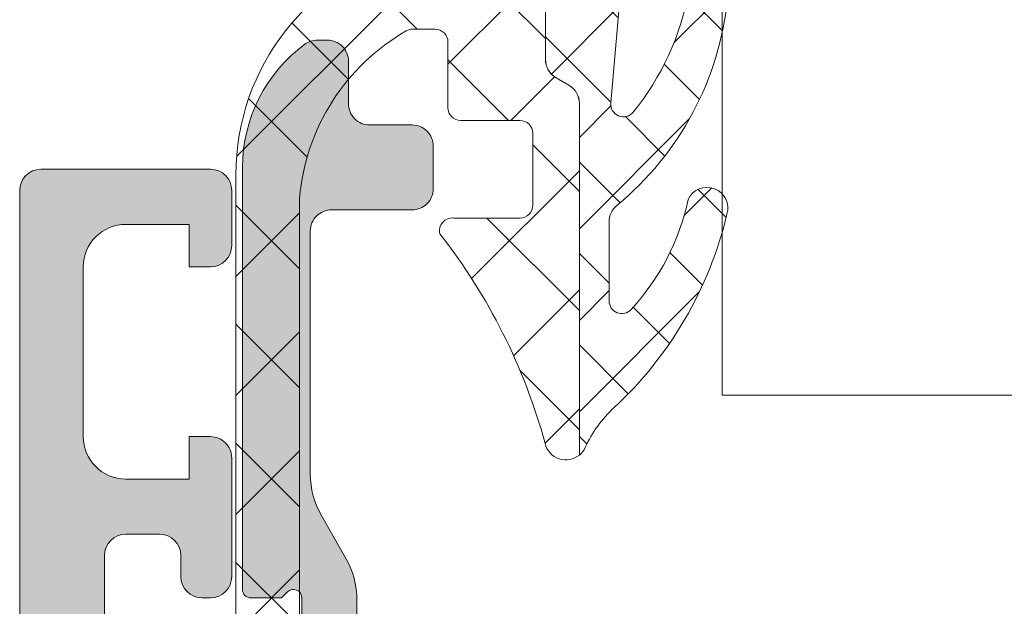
# Model space of a CAD drawing. Header units: millimetres. Extents: x 144573 to 336993, y 74252 to 247042.
# Tile 28 of 256: x 146734 to 146757, y 180526 to 180540. Entities that reach past the tile are written whole.
import ezdxf

# ---------------------------------------------------------------- set-up
doc = ezdxf.new("R2010")
doc.units = ezdxf.units.MM
doc.layers.add('FASÁDA DETAILNÍ', color=255, linetype='Continuous', lineweight=0)

msp = doc.modelspace()

# ---------------------------------------------------------------- hatches: boundary and pattern name
at = {"layer": 'FASÁDA DETAILNÍ'}
h = msp.add_hatch(dxfattribs=at)
h.set_pattern_fill('ANSI37', color=256, scale=0.625, angle=90, style=0)
h.set_pattern_definition([(135, (147661.4800355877, 196355.2586091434), (-1.403165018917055, -1.403165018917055), []), (225, (147661.4800355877, 196355.2586091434), (1.403165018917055, -1.403165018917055), [])])
edge = h.paths.add_edge_path()
edge.add_ellipse((146745.2825155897, 180535.1454342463), major_axis=(-5.039467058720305, 0), ratio=1, start_angle=299.79178446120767, end_angle=355.03553873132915, ccw=False)
edge.add_ellipse((146742.9277153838, 180539.2585187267), major_axis=(-0.3000000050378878, 0), ratio=1, start_angle=270.0006926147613, end_angle=299.7921729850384, ccw=False)
edge.add_line((146742.9277117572, 180539.5585187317), (146743.4619957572, 180539.5585217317))
edge.add_ellipse((146743.4619969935, 180539.258521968), major_axis=(-0.2999997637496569, 0), ratio=1, start_angle=179.9999548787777, end_angle=270.00023610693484, ccw=False)
edge.add_line((146743.7619967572, 180539.2585217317), (146743.7619967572, 180537.7085247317))
edge.add_ellipse((146744.0620073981, 180537.7085323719), major_axis=(-0.3000106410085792, 0), ratio=1, start_angle=0.001459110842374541, end_angle=89.99567605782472)
edge.add_line((146744.0619847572, 180537.4085217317), (146745.4619667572, 180537.4085107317))
edge.add_ellipse((146745.4619639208, 180537.1085208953), major_axis=(-0.2999898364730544, 0), ratio=1, start_angle=180.0003507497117, end_angle=269.9994582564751, ccw=False)
edge.add_line((146745.7619537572, 180537.1085227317), (146745.7619537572, 180535.4085107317))
edge.add_ellipse((146745.4619436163, 180535.4085178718), major_axis=(-0.3000101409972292, 0), ratio=1, start_angle=90.00441943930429, end_angle=179.9986363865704, ccw=False)
edge.add_line((146745.4619667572, 180535.1085077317), (146743.8981357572, 180535.1085187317))
edge.add_ellipse((146743.8652787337, 180534.8073596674), major_axis=(-0.302946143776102, 0), ratio=1, start_angle=-96.22645090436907, end_angle=13.48357731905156)
edge.add_ellipse((146732.5493144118, 180526.1024365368), major_axis=(-14.00076634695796, 0), ratio=1, start_angle=195.301732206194, end_angle=218.0756200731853, ccw=False)
edge.add_ellipse((146746.5415521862, 180529.9091501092), major_axis=(-0.5004721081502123, 0), ratio=1, start_angle=12.91760852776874, end_angle=129.806634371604)
edge.add_line((146746.8619537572, 180529.5246827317), (146746.8619537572, 180537.8079617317))
edge.add_ellipse((146746.3619540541, 180537.8079612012), major_axis=(-0.4999997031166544, 0), ratio=1, start_angle=180.0000607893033, end_angle=240.0000196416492)
edge.add_line((146746.6119537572, 180538.2409737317), (146746.3119537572, 180538.4141797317))
edge.add_ellipse((146746.5619534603, 180538.8471922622), major_axis=(-0.4999997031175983, 0), ratio=1, start_angle=6.078951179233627e-05, end_angle=60.0000196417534, ccw=False)
edge.add_line((146746.0619537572, 180538.8471917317), (146746.0619537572, 180540.4765397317))
edge.add_ellipse((146747.0619531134, 180540.4765405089), major_axis=(-0.9999993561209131, 0), ratio=1, start_angle=-59.949661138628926, end_angle=4.4528618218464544e-05, ccw=False)
edge.add_ellipse((146742.9056263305, 180547.6609212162), major_axis=(-7.300023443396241, 0), ratio=1, start_angle=120.0503545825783, end_angle=168.7144463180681)
edge.add_ellipse((146749.9619633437, 180545.8456891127), major_axis=(-0.3999905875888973, 0), ratio=1, start_angle=255.1470247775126, end_angle=339.4981705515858)
edge.add_ellipse((146743.612865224, 180548.2197560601), major_axis=(-6.37844882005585, 0), ratio=1, start_angle=104.45259778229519, end_angle=159.498125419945, ccw=False)
edge.add_line((146745.2047917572, 180542.0431567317), (146743.7940847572, 180541.6795697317))
edge.add_line((146743.7940847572, 180541.6795697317), (146742.9313837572, 180541.4694567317))
edge.add_ellipse((146744.2619487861, 180536.1328340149), major_axis=(-5.499995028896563, 0), ratio=1, start_angle=-76.00004503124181, end_angle=3.420219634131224e-05)
edge.add_line((146738.7619537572, 180536.1328307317), (146738.7619537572, 180523.7148027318))
edge.add_line((146738.7619537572, 180523.7148027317), (146739.0495727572, 180522.3517457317))
edge.add_ellipse((146738.5603464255, 180522.2485131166), major_axis=(-0.4999993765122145, 0), ratio=1, start_angle=130.2837515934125, end_angle=191.9153007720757, ccw=False)
edge.add_line((146738.8836327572, 180521.8670877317), (146737.0270247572, 180520.2934767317))
edge.add_ellipse((146737.5119542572, 180519.7213377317), major_axis=(-0.749999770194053, 0), ratio=1, start_angle=-49.71629384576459, end_angle=130.2837061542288)
edge.add_line((146737.9968837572, 180519.1491987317), (146740.3085277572, 180521.1084847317))
edge.add_ellipse((146739.6619555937, 180521.8713363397), major_axis=(-0.999999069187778, 0), ratio=1, start_angle=130.2836986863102, end_angle=191.915247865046)
edge.add_line((146740.6404087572, 180522.0778007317), (146740.2619537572, 180523.8713377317))
edge.add_line((146740.2619537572, 180523.8713377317), (146740.2619537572, 180535.5815387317))
h = msp.add_hatch(dxfattribs=at)
h.set_pattern_fill('ANSI37', color=256, scale=0.48, angle=90, style=0)
h.set_pattern_definition([(135, (147661.4800355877, 196355.2586091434), (-1.077630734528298, -1.077630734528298), []), (225, (147661.4800355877, 196355.2586091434), (1.077630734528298, -1.077630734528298), [])])
edge = h.paths.add_edge_path()
edge.add_arc((146748.0629530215, 180535.0196321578), 0.4999992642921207, 129.4073371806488, 179.9999342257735)
edge.add_line((146747.5629537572, 180535.0196327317), (146747.5629537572, 180533.1575357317))
edge.add_arc((146747.8629539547, 180533.1575360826), 0.3000001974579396, 180.0000670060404, 317.3578430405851)
edge.add_arc((146743.9891589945, 180536.7249507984), 5.566188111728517, 317.3577388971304, 347.808967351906)
edge.add_arc((146749.8732352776, 180535.3416568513), 0.4897187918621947, -17.01397229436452, 154.8827571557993, ccw=False)
edge.add_arc((146741.5334774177, 180537.2875481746), 9.052420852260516, 312.79332113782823, 346.6565612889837, ccw=False)
edge.add_arc((146749.7213576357, 180528.4433714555), 2.999999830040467, 132.7932868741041, 155.245096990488)
edge.add_arc((146746.5425515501, 180529.9091536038), 0.5004751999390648, 309.80643418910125, 335.2448242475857, ccw=False)
edge.add_line((146746.8629537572, 180529.5246827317), (146746.8629537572, 180537.8079617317))
edge.add_arc((146746.3629540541, 180537.8079612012), 0.4999997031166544, 6.078930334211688e-05, 60.00001964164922)
edge.add_line((146746.6129537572, 180538.2409737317), (146746.3129537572, 180538.4141797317))
edge.add_arc((146746.5629534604, 180538.8471922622), 0.4999997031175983, 180.0000607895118, 240.0000196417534, ccw=False)
edge.add_line((146746.0629537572, 180538.8471917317), (146746.0629537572, 180540.4765397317))
edge.add_arc((146747.0629531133, 180540.4765405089), 0.9999993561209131, 120.0503388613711, 180.0000445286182, ccw=False)
edge.add_arc((146742.9066263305, 180547.6609212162), 7.300023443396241, 300.0503545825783, 348.714446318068)
edge.add_arc((146749.962963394, 180545.8456886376), 0.3999910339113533, -15.001276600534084, 75.14704919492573, ccw=False)
edge.add_arc((146739.4434593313, 180547.9724091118), 11.13157184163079, 319.4130387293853, 348.44234221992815, ccw=False)
edge.add_line((146747.8969907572, 180540.7301927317), (146747.8392897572, 180540.5379757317))
edge.add_line((146747.8392897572, 180540.5379757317), (146747.6014517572, 180537.8207687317))
edge.add_arc((146747.9003090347, 180537.7946097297), 0.2999999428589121, 174.997644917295, 320.9690488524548)
edge.add_arc((146743.2200829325, 180541.5887817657), 6.324969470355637, 320.968966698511, 349.5200292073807)
edge.add_arc((146749.8979187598, 180540.3599044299), 0.4650353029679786, -7.528137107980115, 170.2920262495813, ccw=False)
edge.add_arc((146743.1415864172, 180541.0094032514), 7.252239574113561, 309.40751088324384, 354.37832838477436, ccw=False)
h = msp.add_hatch(color=256, dxfattribs=at)
edge = h.paths.add_edge_path()
edge.add_line((146741.3159537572, 180521.7585187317), (146741.6159537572, 180522.1317237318))
edge.add_line((146741.6159537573, 180522.1317237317), (146741.6159537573, 180526.1049287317))
edge.add_ellipse((146739.6159465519, 180526.1049271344), major_axis=(-2.000007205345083, 0), ratio=1, start_angle=180.0000457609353, end_angle=209.9999336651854)
edge.add_line((146741.3480047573, 180527.1049287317), (146740.7839027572, 180528.0819807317))
edge.add_ellipse((146742.5159609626, 180529.0819823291), major_axis=(-2.000007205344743, 0), ratio=1, start_angle=4.576093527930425e-05, end_angle=29.99993366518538, ccw=False)
edge.add_line((146740.5159537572, 180529.0819807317), (146740.5159537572, 180534.8018147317))
edge.add_ellipse((146741.0159533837, 180534.8018151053), major_axis=(-0.4999996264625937, 0), ratio=1, start_angle=-90.00004280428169, end_angle=4.280419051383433e-05, ccw=False)
edge.add_line((146741.0159537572, 180535.3018147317), (146742.9159537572, 180535.3018147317))
edge.add_ellipse((146742.9162117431, 180535.8015567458), major_axis=(-0.4997420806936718, 0), ratio=1, start_angle=89.97042173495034, end_angle=180.0295782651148)
edge.add_line((146743.4159537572, 180535.8018147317), (146743.4159537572, 180536.8018147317))
edge.add_ellipse((146742.9162117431, 180536.8020727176), major_axis=(-0.4997420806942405, 0), ratio=1, start_angle=179.9704217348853, end_angle=270.0295782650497)
edge.add_line((146742.9159537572, 180537.3018147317), (146741.9159537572, 180537.3018147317))
edge.add_ellipse((146741.9156932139, 180537.8015541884), major_axis=(-0.4997395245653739, 0), ratio=1, start_angle=-0.029871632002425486, end_angle=90.02987163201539, ccw=False)
edge.add_line((146741.4159537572, 180537.8018147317), (146741.4159537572, 180538.8018147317))
edge.add_ellipse((146740.9162056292, 180538.8020686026), major_axis=(-0.4997481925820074, 0), ratio=1, start_angle=179.9708938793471, end_angle=270.0288769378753)
edge.add_line((146740.9159537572, 180539.3018167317), (146740.6829227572, 180539.3018167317))
edge.add_ellipse((146740.6829222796, 180538.8018175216), major_axis=(-0.4999992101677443, 0), ratio=1, start_angle=269.9999452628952, end_angle=306.2493129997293)
edge.add_ellipse((146742.515960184, 180536.3018141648), major_axis=(-3.600006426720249, 0), ratio=1, start_angle=306.2493860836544, end_angle=359.9999591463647)
edge.add_line((146738.9159537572, 180536.3018167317), (146738.9159537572, 180526.3585187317))
edge.add_ellipse((146739.1159536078, 180526.3585185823), major_axis=(-0.1999998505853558, 0), ratio=1, start_angle=-4.28043988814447e-05, end_angle=90.00004280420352)
edge.add_line((146739.1159537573, 180526.1585187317), (146739.8331747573, 180526.1585187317))
edge.add_line((146739.8331747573, 180526.1585187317), (146739.9740737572, 180526.2994797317))
edge.add_ellipse((146740.1159536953, 180526.1585183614), major_axis=(-0.200000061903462, 0), ratio=1, start_angle=180.0001060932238, end_angle=315.18607561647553, ccw=False)
edge.add_line((146740.3159537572, 180526.1585187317), (146740.3159537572, 180524.2589497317))
edge.add_line((146740.3159537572, 180524.2589497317), (146740.6302717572, 180520.1803017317))
edge.add_ellipse((146741.1241163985, 180520.25851924), major_axis=(-0.5000005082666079, 0), ratio=1, start_angle=9.000022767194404, end_angle=89.99992652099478)
edge.add_line((146741.1241157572, 180519.7585187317), (146741.3159537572, 180519.7585187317))
edge.add_ellipse((146741.3159541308, 180520.2585183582), major_axis=(-0.4999996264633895, 0), ratio=1, start_angle=89.99995719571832, end_angle=180.0000428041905)
edge.add_line((146741.8159537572, 180520.2585187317), (146741.8159537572, 180520.3585187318))
edge.add_ellipse((146741.6159539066, 180520.3585188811), major_axis=(-0.1999998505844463, 0), ratio=1, start_angle=179.9999571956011, end_angle=270.0000428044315)
edge.add_line((146741.6159537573, 180520.5585187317), (146741.3159537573, 180520.5585187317))
edge.add_line((146741.3159537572, 180520.5585187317), (146741.3159537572, 180521.7585187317))
h = msp.add_hatch(color=256, dxfattribs=at)
edge = h.paths.add_edge_path()
edge.add_arc((146734.1620212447, 180535.7584514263), 0.5000674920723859, 90.00773245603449, 179.9922675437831, ccw=False)
edge.add_line((146734.1619537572, 180536.2585189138), (146738.1619537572, 180536.2585189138))
edge.add_arc((146738.1618862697, 180535.7584514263), 0.5000674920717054, 360.0077324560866, 449.99226754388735, ccw=False)
edge.add_line((146738.6619537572, 180535.7585189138), (146738.6619537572, 180534.4584700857))
edge.add_arc((146738.1619168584, 180534.4585069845), 0.5000369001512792, 270.0042279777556, 359.99577202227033, ccw=False)
edge.add_line((146738.1619537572, 180533.9584700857), (146737.6619537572, 180533.9584700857))
edge.add_line((146737.6619537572, 180533.9584700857), (146737.6619537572, 180534.9584700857))
edge.add_line((146737.6619537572, 180534.9584700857), (146736.1619537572, 180534.9584700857))
edge.add_arc((146736.1619167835, 180533.9585070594), 0.9999630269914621, 449.9978814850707, 540.0021185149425)
edge.add_line((146735.1619537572, 180533.9584700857), (146735.1619537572, 180529.9584700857))
edge.add_arc((146736.1620306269, 180529.9585469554), 1.000076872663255, 180.0044039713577, 269.9955960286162)
edge.add_line((146736.1619537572, 180528.9584700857), (146737.6619537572, 180528.9584700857))
edge.add_line((146737.6619537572, 180528.9584700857), (146737.6619537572, 180529.9584700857))
edge.add_line((146737.6619537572, 180529.9584700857), (146738.1619537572, 180529.9584700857))
edge.add_arc((146738.162011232, 180529.4585275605), 0.4999425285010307, -0.006586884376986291, 90.0065868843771, ccw=False)
edge.add_line((146738.6619537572, 180529.4584700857), (146738.6619537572, 180526.6584822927))
edge.add_arc((146738.1619537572, 180526.6584822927), 0.5000000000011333, 270.0000000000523, 360.0000000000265, ccw=False)
edge.add_line((146738.1619537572, 180526.1584822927), (146737.9619537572, 180526.1584822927))
edge.add_arc((146737.9619537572, 180526.6584822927), 0.5000000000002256, 179.9999999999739, 269.99999999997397, ccw=False)
edge.add_line((146737.4619537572, 180526.6584822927), (146737.4619537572, 180527.1584822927))
edge.add_arc((146736.9619186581, 180527.1584471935), 0.500035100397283, 360.0040217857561, 449.9959782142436)
edge.add_line((146736.9619537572, 180527.6584822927), (146736.1619507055, 180527.6584822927))
edge.add_arc((146736.1619672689, 180527.1584657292), 0.5000165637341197, 90.00189796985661, 179.9981020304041)
edge.add_line((146735.6619507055, 180527.1584822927), (146735.6619507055, 180495.8584883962))
edge.add_line((146735.6619507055, 180495.8584883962), (146736.0943473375, 180489.8200307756))
edge.add_arc((146737.0935670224, 180489.8584868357), 0.9999594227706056, 182.2040028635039, 269.9999999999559)
edge.add_line((146737.0935670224, 180488.858527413), (146743.7620192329, 180488.858527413))
edge.add_arc((146743.7620192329, 180489.358527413), 0.5000000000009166, 270.0000000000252, 359.9999999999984)
edge.add_line((146744.2620192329, 180489.358527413), (146744.2620192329, 180490.258527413))
edge.add_arc((146744.7620192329, 180490.258527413), 0.5000000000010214, 90.00000000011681, 180.0000000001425, ccw=False)
edge.add_line((146744.7620192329, 180490.758527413), (146746.1620207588, 180490.758527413))
edge.add_arc((146746.4295413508, 180490.8373638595), 0.278895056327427, 196.4198764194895, 271.1645893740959)
edge.add_line((146746.4352097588, 180490.558526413), (146746.8888037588, 180490.558526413))
edge.add_arc((146746.8944644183, 180490.8373945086), 0.2789255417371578, 268.8371299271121, 343.5754054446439)
edge.add_line((146747.1620077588, 180490.758527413), (146749.0420187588, 180490.758527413))
edge.add_arc((146749.0420187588, 180490.458527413), 0.3000000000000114, 360.00000000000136, 450, ccw=False)
edge.add_line((146749.3420187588, 180490.458527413), (146749.3420187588, 180489.4785530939))
edge.add_arc((146749.0420187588, 180489.4785530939), 0.2999999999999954, 270.0000000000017, 360.00000000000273, ccw=False)
edge.add_line((146749.0420187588, 180489.1785530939), (146746.2820207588, 180489.1785530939))
edge.add_arc((146746.2820207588, 180489.0585530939), 0.1200000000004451, 449.9999999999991, 540)
edge.add_line((146746.1620207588, 180489.0585530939), (146746.1620207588, 180484.758527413))
edge.add_arc((146746.6620207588, 180484.758527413), 0.5000000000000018, 179.9999999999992, 269.9999999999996)
edge.add_line((146746.6620207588, 180484.258527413), (146747.3620207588, 180484.258527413))
edge.add_line((146747.3620207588, 180484.258527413), (146749.7548410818, 180485.6400228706))
edge.add_arc((146749.8239009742, 180485.5204076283), 0.1381197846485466, -1.0322764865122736e-10, 119.9999999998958, ccw=False)
edge.add_line((146749.9620207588, 180485.5204076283), (146749.9620207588, 180481.758527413))
edge.add_arc((146751.9620207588, 180481.758527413), 1.999999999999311, 180.0000000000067, 270.0000000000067)
edge.add_line((146751.9620207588, 180479.758527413), (146752.5300161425, 180479.758527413))
edge.add_arc((146752.5300161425, 180479.258527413), 0.5000000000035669, 415.52092823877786, 449.99999999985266, ccw=False)
edge.add_arc((146749.9825428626, 180475.5490288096), 4.999999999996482, 365.34922800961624, 415.5209282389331, ccw=False)
edge.add_arc((146754.8238940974, 180475.9966471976), 0.1381197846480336, 240.0000000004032, 367.70243749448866, ccw=False)
edge.add_line((146754.7548342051, 180475.8770319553), (146752.3620138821, 180477.258527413))
edge.add_line((146752.3620138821, 180477.258527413), (146751.662013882, 180477.258527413))
edge.add_arc((146751.6620138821, 180476.758527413), 0.5, 450, 540)
edge.add_line((146751.1620138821, 180476.758527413), (146751.1620138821, 180472.458501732))
edge.add_arc((146751.2820138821, 180472.458501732), 0.1199999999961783, 180, 269.9999999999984)
edge.add_line((146751.2820138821, 180472.338501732), (146754.0420118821, 180472.338501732))
edge.add_arc((146754.0420118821, 180472.038501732), 0.2999999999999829, 0, 90.00000000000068, ccw=False)
edge.add_line((146754.3420118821, 180472.038501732), (146754.3420118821, 180471.0585274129))
edge.add_arc((146754.0420118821, 180471.0585274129), 0.300000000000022, 270.00000000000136, 360, ccw=False)
edge.add_line((146754.0420118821, 180470.758527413), (146752.1620008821, 180470.758527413))
edge.add_arc((146751.8944575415, 180470.6796603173), 0.2789255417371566, 376.4245945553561, 451.1628700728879)
edge.add_line((146751.8887968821, 180470.9585284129), (146751.4352028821, 180470.9585284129))
edge.add_arc((146751.4295344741, 180470.6796909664), 0.2788950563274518, 448.8354106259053, 523.5801235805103)
edge.add_line((146751.1620138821, 180470.758527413), (146748.1619553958, 180470.758527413))
edge.add_line((146748.1619553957, 180470.758527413), (146747.4618525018, 180471.4585997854))
edge.add_line((146747.4618525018, 180471.4585997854), (146747.4618525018, 180472.0586058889))
edge.add_line((146747.4618525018, 180472.0586058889), (146749.0618586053, 180472.0586058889))
edge.add_arc((146749.061849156, 180472.5586153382), 0.5000094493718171, 270.0010827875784, 359.9989172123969)
edge.add_line((146749.5618586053, 180472.5586058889), (146749.5618586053, 180472.9540339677))
edge.add_arc((146749.0618586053, 180472.9540339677), 0.5000000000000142, 360.0000000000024, 375.0000000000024)
edge.add_line((146749.5448215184, 180473.0834434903), (146749.1606127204, 180474.5173302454))
edge.add_arc((146748.1946868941, 180474.2585112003), 1.000000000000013, 375.0000000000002, 450.0000000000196)
edge.add_line((146748.1946868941, 180475.2585112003), (146742.4618647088, 180475.2585112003))
edge.add_line((146742.4618647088, 180475.2585112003), (146742.4618647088, 180472.0586058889))
edge.add_line((146742.4618647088, 180472.0586058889), (146743.2618525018, 180472.0586058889))
edge.add_line((146743.2618525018, 180472.0586058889), (146743.2618525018, 180471.4585997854))
edge.add_line((146743.2618525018, 180471.4585997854), (146742.0494196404, 180470.7586180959))
edge.add_line((146742.0494196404, 180470.7586180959), (146740.9618647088, 180470.7586180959))
edge.add_line((146740.9618647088, 180470.7586180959), (146740.9618647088, 180485.758527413))
edge.add_arc((146740.4618647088, 180485.758527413), 0.5000000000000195, 359.9999999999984, 450.0000000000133)
edge.add_line((146740.4618647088, 180486.258527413), (146734.6619537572, 180486.258527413))
edge.add_arc((146734.6619537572, 180487.258527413), 1, 180, 270.00000000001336, ccw=False)
edge.add_line((146733.6619537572, 180487.258527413), (146733.6619537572, 180535.7585189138))
edge = h.paths.add_edge_path(flags=16)
edge.add_line((146743.2618525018, 180476.8585112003), (146747.6618525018, 180476.8585112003))
edge.add_arc((146747.6618525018, 180477.3585112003), 0.5000000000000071, 270.0000000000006, 359.9999999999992)
edge.add_line((146748.1618525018, 180477.3585112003), (146748.1618525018, 180481.7585112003))
edge.add_arc((146747.6618525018, 180481.7585112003), 0.4999999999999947, 359.9999999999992, 450.0000000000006)
edge.add_line((146747.6618525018, 180482.2585112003), (146743.2618525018, 180482.2585112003))
edge.add_arc((146743.2618525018, 180481.7585112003), 0.5, 450, 540)
edge.add_line((146742.7618525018, 180481.7585112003), (146742.7618525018, 180477.3585112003))
edge.add_arc((146743.2618525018, 180477.3585112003), 0.4999999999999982, 180, 270.0000000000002)

# ---------------------------------------------------------------- linework, layer by layer
for p, q in [((146734.1619537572, 180536.2585189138), (146738.1619537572, 180536.2585189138)), ((146733.6619537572, 180487.258527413), (146733.6619537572, 180535.7585189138)), ((146738.6619537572, 180535.7585189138), (146738.6619537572, 180534.4584700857)), ((146737.6619537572, 180534.9584700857), (146736.1619537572, 180534.9584700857)), ((146737.6619537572, 180533.9584700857), (146737.6619537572, 180534.9584700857)), ((146735.1619537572, 180533.9584700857), (146735.1619537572, 180529.9584700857)), ((146738.1619537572, 180533.9584700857), (146737.6619537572, 180533.9584700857)), ((146737.6619537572, 180528.9584700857), (146737.6619537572, 180529.9584700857)), ((146737.6619537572, 180529.9584700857), (146738.1619537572, 180529.9584700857)), ((146738.6619537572, 180529.4584700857), (146738.6619537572, 180526.6584822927)), ((146736.1619537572, 180528.9584700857), (146737.6619537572, 180528.9584700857)), ((146736.9619537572, 180527.6584822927), (146736.1619507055, 180527.6584822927)), ((146735.6619507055, 180527.1584822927), (146735.6619507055, 180495.8584883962)), ((146737.4619537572, 180526.6584822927), (146737.4619537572, 180527.1584822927)), ((146738.1619537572, 180526.1584822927), (146737.9619537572, 180526.1584822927))]:
    msp.add_line(p, q, dxfattribs=at)
msp.add_lwpolyline([(146750.2260419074, 180611.9038972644), (146750.2260419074, 180999.5946741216), (146794.2260419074, 180999.5946741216), (146794.2260419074, 180611.9038972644), (146794.2260419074, 180530.9330184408), (146750.2260419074, 180530.9330184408)], close=True, dxfattribs=at)
at = {"layer": 'FASÁDA DETAILNÍ', "extrusion": (0, 0, -1)}
for points in [[(-146742.9313837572, 180541.4694567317, -0.344328), (-146738.7619537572, 180536.1328307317), (-146738.7619537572, 180523.7148027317)], [(-146740.2619537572, 180523.8713377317), (-146740.2619537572, 180535.5815387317), (-146740.2619537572, 180535.5815387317, 0.245826), (-146742.7786587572, 180539.5188687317, 0.130727), (-146742.9277117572, 180539.5585187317), (-146743.4619957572, 180539.5585217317), (-146743.4619957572, 180539.5585217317, 0.414215), (-146743.7619967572, 180539.2585217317), (-146743.7619967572, 180537.7085247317), (-146743.7619967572, 180537.7085247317, -0.414184), (-146744.0619847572, 180537.4085217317), (-146745.4619667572, 180537.4085107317), (-146745.4619667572, 180537.4085107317, 0.414209), (-146745.7619537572, 180537.1085227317), (-146745.7619537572, 180535.4085107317), (-146745.7619537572, 180535.4085107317, 0.414184), (-146745.4619667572, 180535.1085077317), (-146743.8981357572, 180535.1085187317), (-146743.8981357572, 180535.1085187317, -0.51896), (-146743.5706827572, 180534.7367227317, 0.0996982), (-146746.0537457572, 180529.7972697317, -0.559391), (-146746.8619537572, 180529.5246827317), (-146746.8619537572, 180537.8079617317), (-146746.8619537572, 180537.8079617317, -0.267949), (-146746.6119537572, 180538.2409737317), (-146746.3119537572, 180538.4141797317), (-146746.3119537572, 180538.4141797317, 0.267949), (-146746.0619537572, 180538.8471917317), (-146746.0619537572, 180540.4765397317)], [(-146741.6159537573, 180522.1317237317), (-146741.6159537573, 180526.1049287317), (-146741.6159537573, 180526.1049287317, -0.131652), (-146741.3480047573, 180527.1049287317), (-146740.7839027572, 180528.0819807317), (-146740.7839027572, 180528.0819807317, 0.131652), (-146740.5159537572, 180529.0819807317), (-146740.5159537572, 180534.8018147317), (-146740.5159537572, 180534.8018147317, 0.414214), (-146741.0159537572, 180535.3018147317), (-146742.9159537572, 180535.3018147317), (-146742.9159537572, 180535.3018147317, -0.414516), (-146743.4159537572, 180535.8018147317), (-146743.4159537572, 180536.8018147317), (-146743.4159537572, 180536.8018147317, -0.414516), (-146742.9159537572, 180537.3018147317), (-146741.9159537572, 180537.3018147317), (-146741.9159537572, 180537.3018147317, 0.414519), (-146741.4159537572, 180537.8018147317), (-146741.4159537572, 180538.8018147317), (-146741.4159537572, 180538.8018147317, -0.41451), (-146740.9159537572, 180539.3018167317), (-146740.6829227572, 180539.3018167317), (-146740.6829227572, 180539.3018167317, -0.1595), (-146740.3872727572, 180539.2050427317, -0.238928), (-146738.9159537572, 180536.3018167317), (-146738.9159537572, 180526.3585187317), (-146738.9159537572, 180526.3585187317, -0.414214), (-146739.1159537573, 180526.1585187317), (-146739.8331747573, 180526.1585187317), (-146739.9740737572, 180526.2994797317), (-146739.9740737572, 180526.2994797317, 0.669353), (-146740.3159537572, 180526.1585187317), (-146740.3159537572, 180524.2589497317)]]:
    msp.add_lwpolyline(points, format="xyb", dxfattribs=at)
at = {"layer": 'FASÁDA DETAILNÍ'}
for points in [[(146750.3589457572, 180540.2989787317, -0.19878), (146747.7455387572, 180535.4059577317), (146747.7455387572, 180535.4059577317, 0.224409), (146747.5629537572, 180535.0196327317), (146747.5629537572, 180533.1575357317), (146747.5629537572, 180533.1575357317, 0.683163), (146748.0836337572, 180532.9543107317, 0.133656), (146749.4298237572, 180535.5495287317, -0.931673), (146750.3415207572, 180535.1983627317, -0.148841), (146747.6832917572, 180530.6447997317, 0.0982791), (146746.9970357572, 180529.6995837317, -0.111454), (146746.8629537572, 180529.5246827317), (146746.8629537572, 180537.8079617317), (146746.8629537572, 180537.8079617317, 0.267949), (146746.6129537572, 180538.2409737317), (146746.3129537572, 180538.4141797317), (146746.3129537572, 180538.4141797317, -0.267949), (146746.0629537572, 180538.8471917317), (146746.0629537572, 180540.4765397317)], [(146747.8392897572, 180540.5379757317), (146747.6014517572, 180537.8207687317), (146747.6014517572, 180537.8207687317, 0.739768), (146748.1333507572, 180537.6056877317, 0.125226), (146749.4395427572, 180540.4383217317, -0.981156)]]:
    msp.add_lwpolyline(points, format="xyb", dxfattribs=at)
for centre, radius, start, end in [((146734.1620212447, 180535.7584514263), 0.5000674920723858, 90.00773245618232, 179.9922675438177), ((146738.1618862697, 180535.7584514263), 0.5000674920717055, 0.007732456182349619, 89.99226754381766), ((146736.1619167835, 180533.9585070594), 0.999963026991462, 89.99788148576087, 180.0021185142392), ((146738.1619168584, 180534.4585069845), 0.5000369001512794, 270.0042279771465, 359.9957720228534), ((146736.1620306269, 180529.9585469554), 1.000076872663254, 180.004403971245, 269.9955960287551), ((146738.162011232, 180529.4585275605), 0.4999425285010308, 359.9934131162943, 90.00658688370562), ((146736.1619672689, 180527.1584657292), 0.5000165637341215, 90.00189797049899, 179.9981020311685), ((146736.9619186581, 180527.1584471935), 0.5000351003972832, 0.004021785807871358, 89.99597821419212), ((146737.9619537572, 180526.6584822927), 0.5000000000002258, 180, 270), ((146738.1619537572, 180526.6584822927), 0.5000000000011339, 270, 0)]:
    msp.add_arc(centre, radius, start, end, dxfattribs=at)

doc.saveas('drawing.dxf')
